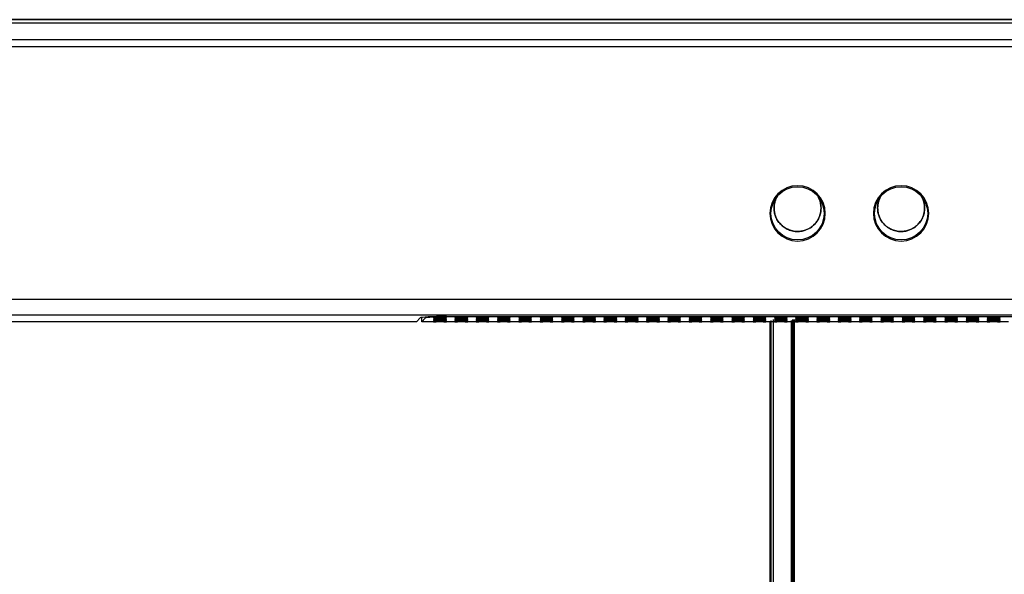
# Model space of a CAD drawing. Header units: centimetres. Extents: x 74448 to 96987, y -37016 to -10817.
# Tile 154 of 174: x 78959.93 to 78971.02, y -15198.38 to -15192.13. Entities that reach past the tile are written whole.
import ezdxf

# ---------------------------------------------------------------- set-up
doc = ezdxf.new("R2010")
doc.units = ezdxf.units.CM
doc.header["$LTSCALE"] = 0.02
doc.layers.get('0').update_dxf_attribs({"color": 8, "lineweight": 13})
doc.layers.add('CCTV', color=7, linetype='Continuous', lineweight=25)

# ---------------------------------------------------------------- blocks, each defined once
blk = doc.blocks.new('AAT_LCD')
at = {"linetype": 'Continuous'}
for p, q in [((1786.03, 375.08, -1912.28), (67.97, 375.08, -1912.28)), ((67.97, 375.08, -1912.28), (1786.03, 375.08, -1912.28)), ((70.49, 374, -1912.28), (1783.51, 374, -1912.28)), ((64.89, 368.4, -1912.28), (1789.11, 368.4, -1912.28)), ((1789.11, 365.87, -1912.28), (64.89, 365.87, -1912.28)), ((23.89, 280.58, -1912.28), (1830.11, 280.58, -1912.28)), ((1830.11, 275.19, -1912.28), (23.89, 275.19, -1912.28)), ((656.28, 272.86, -1912.28), (657.44, 274.21, -1912.28)), ((658.08, 272.86, -1912.28), (658.08, 274.39, -1912.28)), ((659.16, 274.11, -1912.28), (658.08, 272.86, -1912.28)), ((659.16, 274.51, -1912.28), (659.16, 274.11, -1912.28)), ((666.43, 274.73, -1912.28), (1187.57, 274.73, -1912.28)), ((667.96, 274.62, -1912.28), (667.96, 274.73, -1912.28)), ((1185.87, 274.62, -1912.28), (667.96, 274.62, -1912.28)), ((656.28, 272.86, -1912.28), (21.56, 272.86, -1912.28)), ((662.04, 272.86, -1912.28), (658.08, 272.86, -1912.28)), ((662.04, 272.86, -1912.28), (662.93, 272.86, -1912.28)), ((665.47, 272.86, -1912.28), (666.36, 272.86, -1912.28)), ((669.24, 272.86, -1912.28), (666.36, 272.86, -1912.28)), ((669.24, 272.86, -1912.28), (670.13, 272.86, -1912.28)), ((672.67, 272.86, -1912.28), (673.56, 272.86, -1912.28)), ((676.44, 272.86, -1912.28), (673.56, 272.86, -1912.28)), ((676.44, 272.86, -1912.28), (677.33, 272.86, -1912.28)), ((679.87, 272.86, -1912.28), (680.76, 272.86, -1912.28)), ((683.64, 272.86, -1912.28), (680.76, 272.86, -1912.28)), ((683.64, 272.86, -1912.28), (684.53, 272.86, -1912.28)), ((687.07, 272.86, -1912.28), (687.96, 272.86, -1912.28)), ((690.84, 272.86, -1912.28), (687.96, 272.86, -1912.28)), ((690.84, 272.86, -1912.28), (691.73, 272.86, -1912.28)), ((694.27, 272.86, -1912.28), (695.16, 272.86, -1912.28)), ((698.04, 272.86, -1912.28), (695.16, 272.86, -1912.28)), ((698.04, 272.86, -1912.28), (698.93, 272.86, -1912.28)), ((701.47, 272.86, -1912.28), (702.36, 272.86, -1912.28)), ((705.24, 272.86, -1912.28), (702.36, 272.86, -1912.28)), ((705.24, 272.86, -1912.28), (706.13, 272.86, -1912.28)), ((708.67, 272.86, -1912.28), (709.56, 272.86, -1912.28)), ((712.44, 272.86, -1912.28), (709.56, 272.86, -1912.28)), ((712.44, 272.86, -1912.28), (713.33, 272.86, -1912.28)), ((715.87, 272.86, -1912.28), (716.76, 272.86, -1912.28)), ((719.64, 272.86, -1912.28), (716.76, 272.86, -1912.28)), ((719.64, 272.86, -1912.28), (720.53, 272.86, -1912.28)), ((723.07, 272.86, -1912.28), (723.96, 272.86, -1912.28)), ((726.84, 272.86, -1912.28), (723.96, 272.86, -1912.28)), ((726.84, 272.86, -1912.28), (727.73, 272.86, -1912.28)), ((730.27, 272.86, -1912.28), (731.16, 272.86, -1912.28)), ((734.04, 272.86, -1912.28), (731.16, 272.86, -1912.28)), ((734.04, 272.86, -1912.28), (734.93, 272.86, -1912.28)), ((737.47, 272.86, -1912.28), (738.36, 272.86, -1912.28)), ((741.24, 272.86, -1912.28), (738.36, 272.86, -1912.28)), ((741.24, 272.86, -1912.28), (742.13, 272.86, -1912.28)), ((744.67, 272.86, -1912.28), (745.56, 272.86, -1912.28)), ((748.44, 272.86, -1912.28), (745.56, 272.86, -1912.28)), ((748.44, 272.86, -1912.28), (749.33, 272.86, -1912.28)), ((751.87, 272.86, -1912.28), (752.76, 272.86, -1912.28)), ((755.64, 272.86, -1912.28), (752.76, 272.86, -1912.28)), ((755.64, 272.86, -1912.28), (756.53, 272.86, -1912.28)), ((759.07, 272.86, -1912.28), (759.96, 272.86, -1912.28)), ((762.84, 272.86, -1912.28), (759.96, 272.86, -1912.28)), ((762.84, 272.86, -1912.28), (763.73, 272.86, -1912.28)), ((766.27, 272.86, -1912.28), (767.16, 272.86, -1912.28)), ((770.04, 272.86, -1912.28), (767.16, 272.86, -1912.28)), ((770.04, 272.86, -1912.28), (770.93, 272.86, -1912.28)), ((773.47, 272.86, -1912.28), (774.36, 272.86, -1912.28)), ((777.24, 272.86, -1912.28), (774.36, 272.86, -1912.28)), ((777.24, 272.86, -1912.28), (778.13, 272.86, -1912.28)), ((780.67, 272.86, -1912.28), (781.56, 272.86, -1912.28)), ((784.44, 272.86, -1912.28), (781.56, 272.86, -1912.28)), ((784.44, 272.86, -1912.28), (785.33, 272.86, -1912.28)), ((787.87, 272.86, -1912.28), (788.76, 272.86, -1912.28)), ((791.64, 272.86, -1912.28), (788.76, 272.86, -1912.28)), ((791.64, 272.86, -1912.28), (792.53, 272.86, -1912.28)), ((795.07, 272.86, -1912.28), (795.96, 272.86, -1912.28)), ((798.84, 272.86, -1912.28), (795.96, 272.86, -1912.28)), ((798.84, 272.86, -1912.28), (799.73, 272.86, -1912.28)), ((802.27, 272.86, -1912.28), (803.16, 272.86, -1912.28)), ((806.04, 272.86, -1912.28), (803.16, 272.86, -1912.28)), ((806.04, 272.86, -1912.28), (806.93, 272.86, -1912.28)), ((809.47, 272.86, -1912.28), (810.36, 272.86, -1912.28)), ((813.24, 272.86, -1912.28), (810.36, 272.86, -1912.28)), ((813.24, 272.86, -1912.28), (814.13, 272.86, -1912.28)), ((816.67, 272.86, -1912.28), (817.56, 272.86, -1912.28)), ((820.44, 272.86, -1912.28), (817.56, 272.86, -1912.28)), ((820.44, 272.86, -1912.28), (821.33, 272.86, -1912.28)), ((823.87, 272.86, -1912.28), (824.76, 272.86, -1912.28)), ((827.64, 272.86, -1912.28), (824.76, 272.86, -1912.28)), ((827.64, 272.86, -1912.28), (828.53, 272.86, -1912.28)), ((831.07, 272.86, -1912.28), (831.96, 272.86, -1912.28)), ((834.84, 272.86, -1912.28), (831.96, 272.86, -1912.28)), ((834.84, 272.86, -1912.28), (835.73, 272.86, -1912.28)), ((838.27, 272.86, -1912.28), (839.16, 272.86, -1912.28)), ((842.04, 272.86, -1912.28), (839.16, 272.86, -1912.28)), ((842.04, 272.86, -1912.28), (842.93, 272.86, -1912.28)), ((845.47, 272.86, -1912.28), (846.36, 272.86, -1912.28)), ((849.24, 272.86, -1912.28), (846.36, 272.86, -1912.28)), ((849.24, 272.86, -1912.28), (850.13, 272.86, -1912.28)), ((852.67, 272.86, -1912.28), (853.56, 272.86, -1912.28)), ((856.44, 272.86, -1912.28), (853.56, 272.86, -1912.28))]:
    blk.add_line(p, q, dxfattribs=at)
at = {"linetype": 'Continuous', "extrusion": (0, 0, -1)}
for centre in [(-785.09, 309.58, 1912.28), (-820.1, 309.58, 1912.28)]:
    blk.add_circle(centre, 9.36, dxfattribs=at)
at = {"linetype": 'Continuous'}
for centre in [(785.09, 309.58, -1912.28), (820.1, 309.58, -1912.28)]:
    blk.add_circle(centre, 9, dxfattribs=at)
for centre, major_axis, ratio, start_param, end_param in [((666.43, 274.18, -1912.28), (9, 0), 0.061049, 1.570796, 3.089135), ((667.96, 274.09, -1912.28), (-8.82, 0), 0.061049, 4.712389, 6.230727), ((664.2, 272.86, -1912.28), (2.16, 0), 0.061163, 0.025003, 3.11659), ((671.4, 272.86, -1912.28), (2.16, 0), 0.061163, 0.025003, 3.11659), ((678.6, 272.86, -1912.28), (2.16, 0), 0.061163, 0.025003, 3.11659), ((685.8, 272.86, -1912.28), (2.16, 0), 0.061163, 0.025003, 3.11659), ((693, 272.86, -1912.28), (2.16, 0), 0.061163, 0.025003, 3.11659), ((700.2, 272.86, -1912.28), (2.16, 0), 0.061163, 0.025003, 3.11659), ((707.4, 272.86, -1912.28), (2.16, 0), 0.061163, 0.025003, 3.11659), ((714.6, 272.86, -1912.28), (2.16, 0), 0.061163, 0.025003, 3.11659), ((721.8, 272.86, -1912.28), (2.16, 0), 0.061163, 0.025003, 3.11659), ((729, 272.86, -1912.28), (2.16, 0), 0.061163, 0.025003, 3.11659), ((736.2, 272.86, -1912.28), (2.16, 0), 0.061163, 0.025003, 3.11659), ((743.4, 272.86, -1912.28), (2.16, 0), 0.061163, 0.025003, 3.11659), ((750.6, 272.86, -1912.28), (2.16, 0), 0.061163, 0.025003, 3.11659), ((757.8, 272.86, -1912.28), (2.16, 0), 0.061163, 0.025003, 3.11659), ((765, 272.86, -1912.28), (2.16, 0), 0.061163, 0.025003, 3.11659), ((772.2, 272.86, -1912.28), (2.16, 0), 0.061163, 0.025003, 3.11659), ((779.4, 272.86, -1912.28), (2.16, 0), 0.061163, 0.025003, 3.11659), ((786.6, 272.86, -1912.28), (2.16, 0), 0.061163, 0.025003, 3.11659), ((793.8, 272.86, -1912.28), (2.16, 0), 0.061163, 0.025003, 3.11659), ((801, 272.86, -1912.28), (2.16, 0), 0.061163, 0.025003, 3.11659), ((808.2, 272.86, -1912.28), (2.16, 0), 0.061163, 0.025003, 3.11659), ((815.4, 272.86, -1912.28), (2.16, 0), 0.061163, 0.025003, 3.11659), ((822.6, 272.86, -1912.28), (2.16, 0), 0.061163, 0.025003, 3.11659), ((829.8, 272.86, -1912.28), (2.16, 0), 0.061163, 0.025003, 3.11659), ((837, 272.86, -1912.28), (2.16, 0), 0.061163, 0.025003, 3.11659), ((844.2, 272.86, -1912.28), (2.16, 0), 0.061163, 0.025003, 3.11659), ((851.4, 272.86, -1912.28), (2.16, 0), 0.061163, 0.025003, 3.11659)]:
    blk.add_ellipse(centre, major_axis=major_axis, ratio=ratio, start_param=start_param, end_param=end_param, dxfattribs=at)
for centre in [(664.2, 274.18, -1912.28), (664.2, 273.74, -1912.28), (664.2, 273.3, -1912.28), (671.4, 274.18, -1912.28), (671.4, 273.74, -1912.28), (671.4, 273.3, -1912.28), (678.6, 274.18, -1912.28), (678.6, 273.74, -1912.28), (678.6, 273.3, -1912.28), (685.8, 274.18, -1912.28), (685.8, 273.74, -1912.28), (685.8, 273.3, -1912.28), (693, 274.18, -1912.28), (693, 273.74, -1912.28), (693, 273.3, -1912.28), (700.2, 274.18, -1912.28), (700.2, 273.74, -1912.28), (700.2, 273.3, -1912.28), (707.4, 274.18, -1912.28), (707.4, 273.74, -1912.28), (707.4, 273.3, -1912.28), (714.6, 274.18, -1912.28), (714.6, 273.74, -1912.28), (714.6, 273.3, -1912.28), (721.8, 274.18, -1912.28), (721.8, 273.74, -1912.28), (721.8, 273.3, -1912.28), (729, 274.18, -1912.28), (729, 273.74, -1912.28), (729, 273.3, -1912.28), (736.2, 274.18, -1912.28), (736.2, 273.74, -1912.28), (736.2, 273.3, -1912.28), (743.4, 274.18, -1912.28), (743.4, 273.74, -1912.28), (743.4, 273.3, -1912.28), (750.6, 274.18, -1912.28), (750.6, 273.74, -1912.28), (750.6, 273.3, -1912.28), (757.8, 274.18, -1912.28), (757.8, 273.74, -1912.28), (757.8, 273.3, -1912.28), (765, 274.18, -1912.28), (765, 273.74, -1912.28), (765, 273.3, -1912.28), (772.2, 274.18, -1912.28), (772.2, 273.74, -1912.28), (772.2, 273.3, -1912.28), (779.4, 274.18, -1912.28), (779.4, 273.74, -1912.28), (779.4, 273.3, -1912.28), (786.6, 274.18, -1912.28), (786.6, 273.74, -1912.28), (786.6, 273.3, -1912.28), (793.8, 274.18, -1912.28), (793.8, 273.74, -1912.28), (793.8, 273.3, -1912.28), (801, 274.18, -1912.28), (801, 273.74, -1912.28), (801, 273.3, -1912.28), (808.2, 274.18, -1912.28), (808.2, 273.74, -1912.28), (808.2, 273.3, -1912.28), (815.4, 274.18, -1912.28), (815.4, 273.74, -1912.28), (815.4, 273.3, -1912.28), (822.6, 274.18, -1912.28), (822.6, 273.74, -1912.28), (822.6, 273.3, -1912.28), (829.8, 274.18, -1912.28), (829.8, 273.74, -1912.28), (829.8, 273.3, -1912.28), (837, 274.18, -1912.28), (837, 273.74, -1912.28), (837, 273.3, -1912.28), (844.2, 274.18, -1912.28), (844.2, 273.74, -1912.28), (844.2, 273.3, -1912.28), (851.4, 274.18, -1912.28), (851.4, 273.74, -1912.28), (851.4, 273.3, -1912.28)]:
    blk.add_ellipse(centre, major_axis=(2.16, 0), ratio=0.061163, dxfattribs=at)
for points, knots in [([(778.33, 315.54, -1912.28), (778.21, 315.35, -1912.28), (778, 314.98, -1912.28), (777.76, 314.44, -1912.28), (777.58, 313.96, -1912.28), (777.45, 313.55, -1912.28), (777.35, 313.17, -1912.28), (777.28, 312.82, -1912.28), (777.23, 312.5, -1912.28), (777.19, 312.21, -1912.28), (777.17, 311.93, -1912.28), (777.15, 311.65, -1912.28), (777.15, 311.47, -1912.28), (777.15, 311.38, -1912.28)], [0, 0, 0, 0, 0.153832, 0.293457, 0.404181, 0.503155, 0.592032, 0.672318, 0.745473, 0.813015, 0.876624, 0.938224, 1, 1, 1, 1]), ([(777.15, 311.38, -1912.28), (777.15, 311.44, -1912.28), (777.15, 311.55, -1912.28), (777.16, 311.76, -1912.28), (777.18, 312.16, -1912.28), (777.26, 312.74, -1912.28), (777.41, 313.44, -1912.28), (777.64, 314.15, -1912.28), (777.91, 314.79, -1912.28), (778.12, 315.19, -1912.28), (778.22, 315.36, -1912.28)], [0, 0, 0, 0, 0.038944, 0.078342, 0.15849, 0.324135, 0.496807, 0.676211, 0.861909, 1, 1, 1, 1]), ([(777.15, 311.38, -1912.28), (777.15, 311.31, -1912.28), (777.15, 311.18, -1912.28), (777.16, 310.92, -1912.28), (777.19, 310.59, -1912.28), (777.24, 310.18, -1912.28), (777.32, 309.73, -1912.28), (777.45, 309.22, -1912.28), (777.63, 308.64, -1912.28), (777.86, 308.1, -1912.28), (778.09, 307.63, -1912.28), (778.32, 307.23, -1912.28), (778.6, 306.81, -1912.28), (778.96, 306.33, -1912.28), (779.56, 305.65, -1912.28), (780.55, 304.81, -1912.28), (781.74, 304.15, -1912.28), (782.85, 303.75, -1912.28), (783.77, 303.54, -1912.28), (784.51, 303.46, -1912.28), (785.17, 303.44, -1912.28), (785.82, 303.47, -1912.28), (786.79, 303.6, -1912.28), (788.23, 304.02, -1912.28), (789.55, 304.75, -1912.28), (790.55, 305.6, -1912.28), (791.11, 306.19, -1912.28), (791.55, 306.75, -1912.28), (791.89, 307.28, -1912.28), (792.16, 307.78, -1912.28), (792.38, 308.23, -1912.28), (792.54, 308.65, -1912.28), (792.67, 309.04, -1912.28), (792.78, 309.4, -1912.28), (792.85, 309.73, -1912.28), (792.91, 310.05, -1912.28), (792.97, 310.44, -1912.28), (793, 310.78, -1912.28), (793.02, 311.06, -1912.28), (793.02, 311.2, -1912.28), (793.03, 311.38, -1912.28), (793.02, 311.6, -1912.28), (793.01, 311.87, -1912.28), (792.99, 312.15, -1912.28), (792.94, 312.57, -1912.28), (792.86, 313.02, -1912.28), (792.74, 313.5, -1912.28), (792.64, 313.84, -1912.28), (792.53, 314.13, -1912.28), (792.4, 314.48, -1912.28), (792.25, 314.81, -1912.28), (792.12, 315.06, -1912.28), (792.09, 315.12, -1912.28)], [0, 0, 0, 0, 0.00705, 0.013863, 0.027353, 0.041489, 0.057114, 0.074991, 0.095916, 0.120835, 0.135161, 0.15097, 0.168477, 0.187931, 0.21294, 0.263562, 0.321965, 0.353583, 0.386378, 0.419988, 0.431313, 0.454749, 0.487068, 0.533588, 0.610376, 0.642003, 0.669843, 0.694425, 0.716217, 0.735622, 0.752985, 0.768603, 0.782735, 0.795609, 0.807438, 0.818432, 0.828812, 0.848812, 0.853907, 0.858372, 0.863294, 0.872448, 0.881671, 0.891309, 0.901643, 0.925232, 0.938807, 0.953736, 0.961747, 0.971178, 0.992406, 1, 1, 1, 1]), ([(792.31, 314.66, -1912.28), (792.43, 314.41, -1912.28), (792.63, 313.89, -1912.28), (792.86, 313.08, -1912.28), (792.99, 312.24, -1912.28), (793.04, 311.38, -1912.28), (792.99, 310.53, -1912.28), (792.86, 309.68, -1912.28), (792.63, 308.87, -1912.28), (792.33, 308.1, -1912.28), (791.96, 307.38, -1912.28), (791.52, 306.72, -1912.28), (791.05, 306.12, -1912.28), (790.53, 305.59, -1912.28), (789.99, 305.13, -1912.28), (789.44, 304.73, -1912.28), (788.87, 304.39, -1912.28), (788.26, 304.1, -1912.28), (787.61, 303.85, -1912.28), (786.91, 303.65, -1912.28), (786.16, 303.51, -1912.28), (785.39, 303.44, -1912.28), (784.58, 303.45, -1912.28), (783.76, 303.54, -1912.28), (782.95, 303.73, -1912.28), (782.14, 304, -1912.28), (781.36, 304.36, -1912.28), (780.63, 304.8, -1912.28), (779.95, 305.32, -1912.28), (779.33, 305.9, -1912.28), (778.79, 306.53, -1912.28), (778.32, 307.21, -1912.28), (777.94, 307.9, -1912.28), (777.64, 308.61, -1912.28), (777.41, 309.33, -1912.28), (777.26, 310.03, -1912.28), (777.18, 310.61, -1912.28), (777.16, 311, -1912.28), (777.15, 311.22, -1912.28), (777.15, 311.33, -1912.28), (777.15, 311.38, -1912.28)], [0, 0, 0, 0, 0.029221, 0.059008, 0.089142, 0.119452, 0.149762, 0.179896, 0.209684, 0.238967, 0.267604, 0.295471, 0.322468, 0.348516, 0.373558, 0.397556, 0.420612, 0.444258, 0.468955, 0.494673, 0.521361, 0.548949, 0.577342, 0.606424, 0.636061, 0.666098, 0.696368, 0.726698, 0.75691, 0.786831, 0.816299, 0.845166, 0.873302, 0.900599, 0.926971, 0.952353, 0.976702, 0.988484, 0.994275, 1, 1, 1, 1]), ([(813.35, 315.54, -1912.28), (813.23, 315.35, -1912.28), (813.02, 314.98, -1912.28), (812.77, 314.44, -1912.28), (812.59, 313.96, -1912.28), (812.47, 313.55, -1912.28), (812.37, 313.17, -1912.28), (812.3, 312.82, -1912.28), (812.25, 312.5, -1912.28), (812.21, 312.21, -1912.28), (812.18, 311.93, -1912.28), (812.17, 311.65, -1912.28), (812.17, 311.47, -1912.28), (812.17, 311.38, -1912.28)], [0, 0, 0, 0, 0.153832, 0.293457, 0.404181, 0.503155, 0.592032, 0.672318, 0.745473, 0.813015, 0.876624, 0.938224, 1, 1, 1, 1]), ([(812.17, 311.38, -1912.28), (812.17, 311.44, -1912.28), (812.17, 311.55, -1912.28), (812.18, 311.76, -1912.28), (812.2, 312.16, -1912.28), (812.27, 312.74, -1912.28), (812.43, 313.44, -1912.28), (812.65, 314.15, -1912.28), (812.93, 314.79, -1912.28), (813.14, 315.19, -1912.28), (813.23, 315.36, -1912.28)], [0, 0, 0, 0, 0.038944, 0.078342, 0.15849, 0.324135, 0.496807, 0.676211, 0.861909, 1, 1, 1, 1]), ([(812.17, 311.38, -1912.28), (812.17, 311.31, -1912.28), (812.17, 311.18, -1912.28), (812.18, 310.92, -1912.28), (812.2, 310.59, -1912.28), (812.25, 310.18, -1912.28), (812.34, 309.73, -1912.28), (812.46, 309.22, -1912.28), (812.65, 308.64, -1912.28), (812.87, 308.1, -1912.28), (813.11, 307.63, -1912.28), (813.34, 307.23, -1912.28), (813.61, 306.81, -1912.28), (813.97, 306.33, -1912.28), (814.58, 305.65, -1912.28), (815.56, 304.81, -1912.28), (816.75, 304.15, -1912.28), (817.87, 303.75, -1912.28), (818.79, 303.54, -1912.28), (819.53, 303.46, -1912.28), (820.19, 303.44, -1912.28), (820.83, 303.47, -1912.28), (821.81, 303.6, -1912.28), (823.25, 304.02, -1912.28), (824.57, 304.75, -1912.28), (825.57, 305.6, -1912.28), (826.12, 306.19, -1912.28), (826.56, 306.75, -1912.28), (826.91, 307.28, -1912.28), (827.18, 307.78, -1912.28), (827.39, 308.23, -1912.28), (827.56, 308.65, -1912.28), (827.69, 309.04, -1912.28), (827.79, 309.4, -1912.28), (827.87, 309.73, -1912.28), (827.93, 310.05, -1912.28), (827.99, 310.44, -1912.28), (828.02, 310.78, -1912.28), (828.03, 311.06, -1912.28), (828.04, 311.2, -1912.28), (828.04, 311.38, -1912.28), (828.04, 311.6, -1912.28), (828.03, 311.87, -1912.28), (828, 312.15, -1912.28), (827.96, 312.57, -1912.28), (827.88, 313.02, -1912.28), (827.75, 313.5, -1912.28), (827.65, 313.84, -1912.28), (827.55, 314.13, -1912.28), (827.42, 314.48, -1912.28), (827.26, 314.81, -1912.28), (827.14, 315.06, -1912.28), (827.1, 315.12, -1912.28)], [0, 0, 0, 0, 0.00705, 0.013863, 0.027353, 0.041489, 0.057114, 0.074991, 0.095916, 0.120835, 0.135161, 0.15097, 0.168477, 0.187931, 0.21294, 0.263562, 0.321965, 0.353583, 0.386378, 0.419988, 0.431313, 0.454749, 0.487068, 0.533588, 0.610376, 0.642003, 0.669843, 0.694425, 0.716217, 0.735622, 0.752985, 0.768603, 0.782735, 0.795609, 0.807438, 0.818432, 0.828812, 0.848812, 0.853907, 0.858372, 0.863294, 0.872448, 0.881671, 0.891309, 0.901643, 0.925232, 0.938807, 0.953736, 0.961747, 0.971178, 0.992406, 1, 1, 1, 1]), ([(827.33, 314.66, -1912.28), (827.44, 314.41, -1912.28), (827.65, 313.89, -1912.28), (827.87, 313.08, -1912.28), (828.01, 312.24, -1912.28), (828.06, 311.38, -1912.28), (828.01, 310.53, -1912.28), (827.87, 309.68, -1912.28), (827.65, 308.87, -1912.28), (827.35, 308.1, -1912.28), (826.97, 307.38, -1912.28), (826.54, 306.72, -1912.28), (826.06, 306.12, -1912.28), (825.55, 305.59, -1912.28), (825.01, 305.13, -1912.28), (824.46, 304.73, -1912.28), (823.88, 304.39, -1912.28), (823.28, 304.1, -1912.28), (822.62, 303.85, -1912.28), (821.92, 303.65, -1912.28), (821.18, 303.51, -1912.28), (820.4, 303.44, -1912.28), (819.6, 303.45, -1912.28), (818.78, 303.54, -1912.28), (817.96, 303.73, -1912.28), (817.16, 304, -1912.28), (816.38, 304.36, -1912.28), (815.64, 304.8, -1912.28), (814.96, 305.32, -1912.28), (814.35, 305.9, -1912.28), (813.8, 306.53, -1912.28), (813.34, 307.21, -1912.28), (812.96, 307.9, -1912.28), (812.65, 308.61, -1912.28), (812.43, 309.33, -1912.28), (812.27, 310.03, -1912.28), (812.2, 310.61, -1912.28), (812.18, 311, -1912.28), (812.17, 311.22, -1912.28), (812.17, 311.33, -1912.28), (812.17, 311.38, -1912.28)], [0, 0, 0, 0, 0.029221, 0.059008, 0.089142, 0.119452, 0.149762, 0.179896, 0.209684, 0.238967, 0.267604, 0.295471, 0.322468, 0.348516, 0.373558, 0.397556, 0.420612, 0.444258, 0.468955, 0.494673, 0.521361, 0.548949, 0.577342, 0.606424, 0.636061, 0.666098, 0.696368, 0.726698, 0.75691, 0.786831, 0.816299, 0.845166, 0.873302, 0.900599, 0.926971, 0.952353, 0.976702, 0.988484, 0.994275, 1, 1, 1, 1]), ([(776, 273.3, -1912.28), (776, 255.68, -1912.28), (776, 237.94, -1912.28), (776, 179.1, -1912.28), (776, 137.89, -1912.28), (776, 97.84, -1912.28)], [0, 0, 0, 0, 0.302058, 0.302058, 1, 1, 1, 1]), ([(776.99, 95.4, -1912.28), (776.98, 135.84, -1912.28), (776.98, 177.44, -1912.28), (776.98, 237.23, -1912.28), (776.98, 255.52, -1912.28), (776.98, 273.68, -1912.28)], [0, 0, 0, 0, 0.693593, 0.693593, 1, 1, 1, 1]), ([(776.99, 95.4, -1912.28), (776.98, 135.84, -1912.28), (776.98, 177.44, -1912.28), (776.98, 237.22, -1912.28), (776.98, 255.52, -1912.28), (776.98, 273.67, -1912.28)], [0, 0, 0, 0, 0.693601, 0.693601, 1, 1, 1, 1]), ([(783.04, 94.73, -1912.28), (783.04, 135.23, -1912.28), (783.04, 176.97, -1912.28), (783.04, 236.89, -1912.28), (783.04, 255.19, -1912.28), (783.04, 273.34, -1912.28)], [0, 0, 0, 0, 0.694293, 0.694293, 1, 1, 1, 1]), ([(783.35, 273.69, -1912.28), (783.35, 262.5, -1912.28), (783.35, 203.57, -1912.28), (783.35, 143.9, -1912.28), (783.35, 97.21, -1912.28)], [0, 0, 0, 0, 0.190772, 1, 1, 1, 1]), ([(783.35, 97.21, -1912.28), (783.35, 104.1, -1912.28), (783.35, 117.86, -1912.28), (783.35, 138.71, -1912.28), (783.35, 159.64, -1912.28), (783.35, 180.63, -1912.28), (783.35, 201.63, -1912.28), (783.35, 222.62, -1912.28), (783.35, 246.49, -1912.28), (783.35, 263.31, -1912.28), (783.35, 273.15, -1912.28)], [0, 0, 0, 0, 0.119373, 0.238571, 0.35759, 0.476427, 0.595076, 0.713535, 0.831804, 1, 1, 1, 1]), ([(783.96, 94.73, -1912.28), (783.95, 135.26, -1912.28), (783.94, 176.98, -1912.28), (783.94, 237, -1912.28), (783.94, 255.39, -1912.28), (783.93, 273.65, -1912.28)], [0, 0, 0, 0, 0.692999, 0.692999, 1, 1, 1, 1]), ([(783.94, 273.65, -1912.28), (783.94, 255.39, -1912.28), (783.94, 236.99, -1912.28), (783.94, 176.98, -1912.28), (783.94, 135.26, -1912.28), (783.94, 94.73, -1912.28)], [0, 0, 0, 0, 0.307, 0.307, 1, 1, 1, 1]), ([(783.99, 273.33, -1912.28), (783.99, 272.38, -1912.28), (783.98, 264.26, -1912.28), (783.98, 248.94, -1912.28), (783.98, 223.66, -1912.28), (783.98, 194.65, -1912.28), (783.98, 161.97, -1912.28), (783.99, 129.38, -1912.28), (783.99, 107.94, -1912.28), (784, 97.21, -1912.28)], [0, 0, 0, 0, 0.016149, 0.138706, 0.260805, 0.444911, 0.629506, 0.814549, 1, 1, 1, 1]), ([(784, 97.21, -1912.28), (784, 139.8, -1912.28), (784, 183.68, -1912.28), (784.01, 242.7, -1912.28), (784.01, 258.07, -1912.28), (784.01, 273.34, -1912.28)], [0, 0, 0, 0, 0.739183, 0.739183, 1, 1, 1, 1]), ([(665.47, 272.86, -1912.28), (665.05, 272.87, -1912.28), (664.2, 272.89, -1912.28), (663.35, 272.87, -1912.28), (662.93, 272.86, -1912.28)], [0, 0, 0, 0, 0.49937, 1, 1, 1, 1]), ([(672.67, 272.86, -1912.28), (672.25, 272.87, -1912.28), (671.4, 272.89, -1912.28), (670.55, 272.87, -1912.28), (670.13, 272.86, -1912.28)], [0, 0, 0, 0, 0.49937, 1, 1, 1, 1]), ([(679.87, 272.86, -1912.28), (679.45, 272.87, -1912.28), (678.6, 272.89, -1912.28), (677.75, 272.87, -1912.28), (677.33, 272.86, -1912.28)], [0, 0, 0, 0, 0.49937, 1, 1, 1, 1]), ([(687.07, 272.86, -1912.28), (686.65, 272.87, -1912.28), (685.8, 272.89, -1912.28), (684.95, 272.87, -1912.28), (684.53, 272.86, -1912.28)], [0, 0, 0, 0, 0.49937, 1, 1, 1, 1]), ([(694.27, 272.86, -1912.28), (693.85, 272.87, -1912.28), (693, 272.89, -1912.28), (692.15, 272.87, -1912.28), (691.73, 272.86, -1912.28)], [0, 0, 0, 0, 0.49937, 1, 1, 1, 1]), ([(701.47, 272.86, -1912.28), (701.05, 272.87, -1912.28), (700.2, 272.89, -1912.28), (699.35, 272.87, -1912.28), (698.93, 272.86, -1912.28)], [0, 0, 0, 0, 0.49937, 1, 1, 1, 1]), ([(708.67, 272.86, -1912.28), (708.25, 272.87, -1912.28), (707.4, 272.89, -1912.28), (706.55, 272.87, -1912.28), (706.13, 272.86, -1912.28)], [0, 0, 0, 0, 0.49937, 1, 1, 1, 1]), ([(715.87, 272.86, -1912.28), (715.45, 272.87, -1912.28), (714.6, 272.89, -1912.28), (713.75, 272.87, -1912.28), (713.33, 272.86, -1912.28)], [0, 0, 0, 0, 0.49937, 1, 1, 1, 1]), ([(723.07, 272.86, -1912.28), (722.65, 272.87, -1912.28), (721.8, 272.89, -1912.28), (720.95, 272.87, -1912.28), (720.53, 272.86, -1912.28)], [0, 0, 0, 0, 0.49937, 1, 1, 1, 1]), ([(730.27, 272.86, -1912.28), (729.85, 272.87, -1912.28), (729, 272.89, -1912.28), (728.15, 272.87, -1912.28), (727.73, 272.86, -1912.28)], [0, 0, 0, 0, 0.49937, 1, 1, 1, 1]), ([(737.47, 272.86, -1912.28), (737.05, 272.87, -1912.28), (736.2, 272.89, -1912.28), (735.35, 272.87, -1912.28), (734.93, 272.86, -1912.28)], [0, 0, 0, 0, 0.49937, 1, 1, 1, 1]), ([(744.67, 272.86, -1912.28), (744.25, 272.87, -1912.28), (743.4, 272.89, -1912.28), (742.55, 272.87, -1912.28), (742.13, 272.86, -1912.28)], [0, 0, 0, 0, 0.49937, 1, 1, 1, 1]), ([(751.87, 272.86, -1912.28), (751.45, 272.87, -1912.28), (750.6, 272.89, -1912.28), (749.75, 272.87, -1912.28), (749.33, 272.86, -1912.28)], [0, 0, 0, 0, 0.49937, 1, 1, 1, 1]), ([(759.07, 272.86, -1912.28), (758.65, 272.87, -1912.28), (757.8, 272.89, -1912.28), (756.95, 272.87, -1912.28), (756.53, 272.86, -1912.28)], [0, 0, 0, 0, 0.49937, 1, 1, 1, 1]), ([(766.27, 272.86, -1912.28), (765.85, 272.87, -1912.28), (765, 272.89, -1912.28), (764.15, 272.87, -1912.28), (763.73, 272.86, -1912.28)], [0, 0, 0, 0, 0.49937, 1, 1, 1, 1]), ([(773.47, 272.86, -1912.28), (773.05, 272.87, -1912.28), (772.2, 272.89, -1912.28), (771.35, 272.87, -1912.28), (770.93, 272.86, -1912.28)], [0, 0, 0, 0, 0.49937, 1, 1, 1, 1]), ([(775.79, 272.94, -1912.28), (775.79, 263.17, -1912.28), (775.79, 253.36, -1912.28), (775.79, 194.56, -1912.28), (775.79, 145.03, -1912.28), (775.79, 97.19, -1912.28)], [0, 0, 0, 0, 0.167274, 0.167274, 1, 1, 1, 1]), ([(775.79, 97.19, -1912.28), (775.79, 143.88, -1912.28), (775.79, 203.31, -1912.28), (775.79, 262, -1912.28), (775.79, 272.94, -1912.28)], [0, 0, 0, 0, 0.812702, 1, 1, 1, 1]), ([(776, 272.91, -1912.28), (776, 255.42, -1912.28), (776, 237.81, -1912.28), (776, 179.1, -1912.28), (776, 137.89, -1912.28), (776, 97.84, -1912.28)], [0, 0, 0, 0, 0.300502, 0.300502, 1, 1, 1, 1]), ([(780.67, 272.86, -1912.28), (780.25, 272.87, -1912.28), (779.4, 272.89, -1912.28), (778.55, 272.87, -1912.28), (778.13, 272.86, -1912.28)], [0, 0, 0, 0, 0.49937, 1, 1, 1, 1]), ([(783.04, 272.91, -1912.28), (783.04, 254.9, -1912.28), (783.04, 236.75, -1912.28), (783.04, 176.97, -1912.28), (783.04, 135.23, -1912.28), (783.04, 94.73, -1912.28)], [0, 0, 0, 0, 0.304016, 0.304016, 1, 1, 1, 1]), ([(783.26, 272.9, -1912.28), (783.26, 254.7, -1912.28), (783.25, 236.37, -1912.28), (783.24, 176.27, -1912.28), (783.22, 134.4, -1912.28), (783.21, 93.68, -1912.28)], [0, 0, 0, 0, 0.305361, 0.305361, 1, 1, 1, 1]), ([(783.26, 272.9, -1912.28), (783.26, 254.7, -1912.28), (783.25, 236.37, -1912.28), (783.23, 176.26, -1912.28), (783.22, 134.39, -1912.28), (783.21, 93.68, -1912.28)], [0, 0, 0, 0, 0.305374, 0.305374, 1, 1, 1, 1]), ([(787.87, 272.86, -1912.28), (787.45, 272.87, -1912.28), (786.6, 272.89, -1912.28), (785.75, 272.87, -1912.28), (785.33, 272.86, -1912.28)], [0, 0, 0, 0, 0.49937, 1, 1, 1, 1]), ([(795.07, 272.86, -1912.28), (794.65, 272.87, -1912.28), (793.8, 272.89, -1912.28), (792.95, 272.87, -1912.28), (792.53, 272.86, -1912.28)], [0, 0, 0, 0, 0.49937, 1, 1, 1, 1]), ([(802.27, 272.86, -1912.28), (801.85, 272.87, -1912.28), (801, 272.89, -1912.28), (800.15, 272.87, -1912.28), (799.73, 272.86, -1912.28)], [0, 0, 0, 0, 0.49937, 1, 1, 1, 1]), ([(809.47, 272.86, -1912.28), (809.05, 272.87, -1912.28), (808.2, 272.89, -1912.28), (807.35, 272.87, -1912.28), (806.93, 272.86, -1912.28)], [0, 0, 0, 0, 0.49937, 1, 1, 1, 1]), ([(816.67, 272.86, -1912.28), (816.25, 272.87, -1912.28), (815.4, 272.89, -1912.28), (814.55, 272.87, -1912.28), (814.13, 272.86, -1912.28)], [0, 0, 0, 0, 0.49937, 1, 1, 1, 1]), ([(823.87, 272.86, -1912.28), (823.45, 272.87, -1912.28), (822.6, 272.89, -1912.28), (821.75, 272.87, -1912.28), (821.33, 272.86, -1912.28)], [0, 0, 0, 0, 0.49937, 1, 1, 1, 1]), ([(831.07, 272.86, -1912.28), (830.65, 272.87, -1912.28), (829.8, 272.89, -1912.28), (828.95, 272.87, -1912.28), (828.53, 272.86, -1912.28)], [0, 0, 0, 0, 0.49937, 1, 1, 1, 1]), ([(838.27, 272.86, -1912.28), (837.85, 272.87, -1912.28), (837, 272.89, -1912.28), (836.15, 272.87, -1912.28), (835.73, 272.86, -1912.28)], [0, 0, 0, 0, 0.49937, 1, 1, 1, 1]), ([(845.47, 272.86, -1912.28), (845.05, 272.87, -1912.28), (844.2, 272.89, -1912.28), (843.35, 272.87, -1912.28), (842.93, 272.86, -1912.28)], [0, 0, 0, 0, 0.49937, 1, 1, 1, 1]), ([(852.67, 272.86, -1912.28), (852.25, 272.87, -1912.28), (851.4, 272.89, -1912.28), (850.55, 272.87, -1912.28), (850.13, 272.86, -1912.28)], [0, 0, 0, 0, 0.49937, 1, 1, 1, 1])]:
    blk.add_open_spline(points, degree=3, knots=knots, dxfattribs=at)

msp = doc.modelspace()

# ---------------------------------------------------------------- block references
at = {"layer": 'CCTV', "xscale": 0.03331029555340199, "yscale": 0.03331029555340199, "zscale": 0.03331029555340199}
msp.add_blockref('AAT_LCD', (78942.541, -15204.624, 63.699), dxfattribs=at)

doc.saveas('drawing.dxf')
